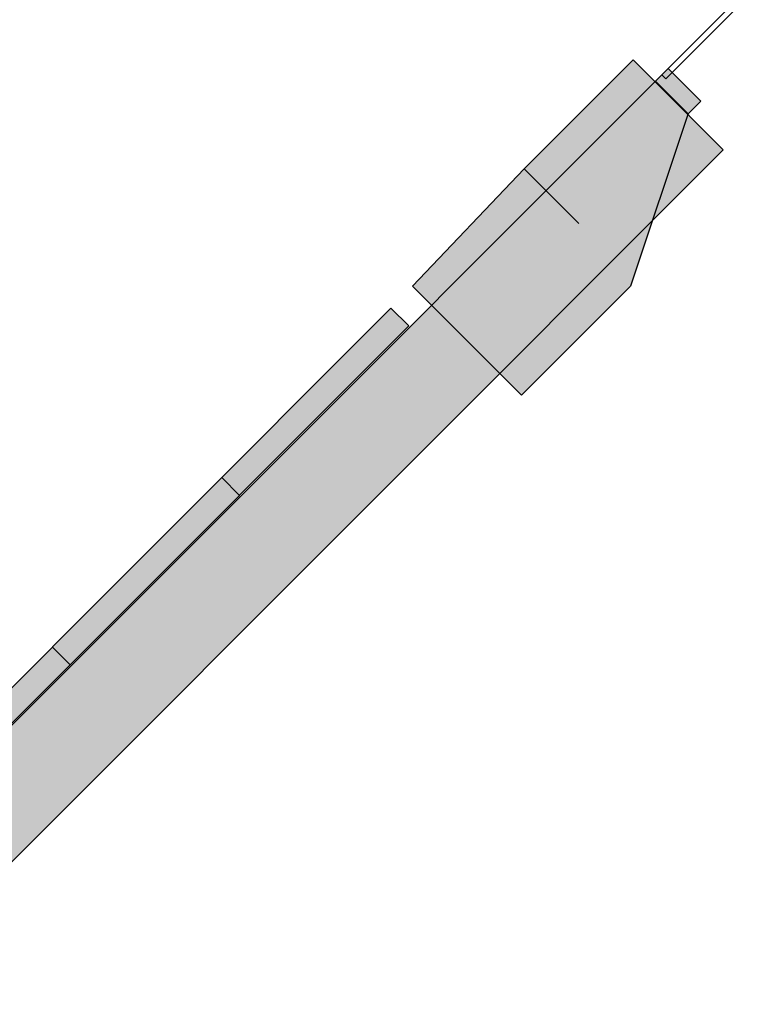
# Model space of a CAD drawing. Header units: metres. Extents: x 2172.2 to 2210.6, y 415.3 to 458.1.
# Tile 29 of 168: x 2200.5 to 2202.4, y 418 to 420.6. Entities that reach past the tile are written whole.
import ezdxf

# ---------------------------------------------------------------- set-up
doc = ezdxf.new("R2010")
doc.units = ezdxf.units.M
for name, color, linetype, lineweight in [('NC_N1_COLUMNS', 8, 'CONTINUOUS', 25), ('NC_N1_GLAZING', 4, 'CONTINUOUS', 13), ('NC_N1_WALL_DECOR', 32, 'CONTINUOUS', 13), ('NC_N1_WALLS', 7, 'CONTINUOUS', 25)]:
    doc.layers.add(name, color=color, linetype=linetype, lineweight=lineweight)

# ---------------------------------------------------------------- blocks, each defined once
blk = doc.blocks.new('NC_N1_ARCHITECTURE')
at = {"layer": 'NC_N1_COLUMNS', "true_color": 0xe6e9ea}
blk.add_hatch(color=256, dxfattribs=at).paths.add_polyline_path([(11.94096, -13.965218), (11.799574, -13.823766), (12.082382, -13.54096), (12.2238, -13.682378), (12.075308, -14.127855), (11.792468, -14.410695), (11.50966, -14.12782), (11.799553, -13.823812)])
at = {"layer": 'NC_N1_WALLS', "true_color": 0xe7e6e1}
for points in [[(12.257745, -13.648438), (12.225218, -13.680964), (12.140365, -13.596111), (12.172892, -13.563584)], [(7.641751, -18.094725), (12.13895, -13.597526), (12.315727, -13.774302), (7.818528, -18.271502)]]:
    blk.add_hatch(color=256, dxfattribs=at).paths.add_polyline_path(points)
at = {"layer": 'NC_N1_COLUMNS', "linetype": 'CONTINUOUS', "lineweight": -2}
blk.add_lwpolyline([(11.94096, -13.965218), (11.799574, -13.823766), (12.082382, -13.54096), (12.2238, -13.682378), (12.075308, -14.127855), (11.792468, -14.410695), (11.50966, -14.12782), (11.799553, -13.823812)], close=True, dxfattribs=at)
at = {"layer": 'NC_N1_GLAZING', "linetype": 'CONTINUOUS', "lineweight": -2}
blk.add_lwpolyline([(12.167234, -13.590454), (12.156629, -13.579848), (15.985397, -9.751079), (15.996004, -9.761685)], close=True, dxfattribs=at)
at = {"layer": 'NC_N1_WALLS', "linetype": 'CONTINUOUS', "lineweight": -2}
for points in [[(12.257745, -13.648438), (12.225218, -13.680964), (12.140365, -13.596111), (12.172892, -13.563584)], [(7.641751, -18.094725), (12.13895, -13.597526), (12.315727, -13.774302), (7.818528, -18.271502)]]:
    blk.add_lwpolyline(points, close=True, dxfattribs=at)
blk = doc.blocks.new('NC_N1_UNIQUE_WALL_COMPOSITION_17')
at = {"true_color": 0xf6f5ef}
h = blk.add_hatch(color=256, dxfattribs=at)
h.dxf.hatch_style = 1
h.paths.add_polyline_path([(1.242, -0.065), (1.242, 0), (-1.242, 0), (-1.242, -0.065)])
at = {"color": 0, "linetype": 'CONTINUOUS', "lineweight": -2, "true_color": 0xa38246}
blk.add_lwpolyline([(1.242, -0.065), (1.242, 0), (-1.242, 0), (-1.242, -0.065)], close=True, dxfattribs=at)
for points in [[(-0.621, -0.065), (-0.621, 0)], [(0, -0.065), (0, 0)], [(0.621, -0.065), (0.621, 0)]]:
    blk.add_lwpolyline(points, dxfattribs=at)

msp = doc.modelspace()

# ---------------------------------------------------------------- block references
at = {"layer": 'NC_N1_WALL_DECOR', "linetype": 'CONTINUOUS', "rotation": -135.00000000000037}
msp.add_blockref('NC_N1_UNIQUE_WALL_COMPOSITION_17', (2200.6215, 418.8907), dxfattribs=at)
at = {"layer": 'NC_N1_WALLS'}
msp.add_blockref('NC_N1_ARCHITECTURE', (2190, 434), dxfattribs=at)

doc.saveas('drawing.dxf')
